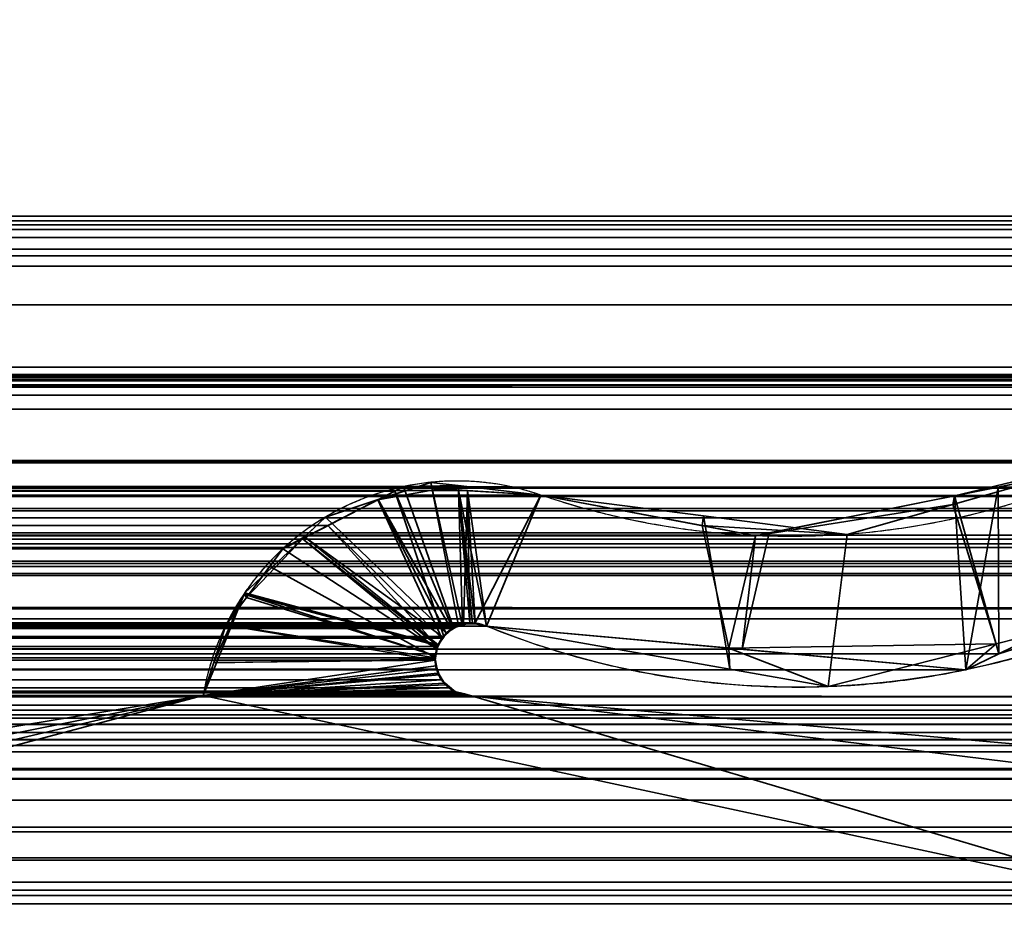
# Model space of a CAD drawing. Header units: millimetres. Extents: x -490 to 6690, y -115 to 152.
# Tile 172 of 256: x 303.44 to 307.1, y 0.02 to 3.32. Entities that reach past the tile are written whole.
import ezdxf

# ---------------------------------------------------------------- set-up
doc = ezdxf.new("R2010")
doc.units = ezdxf.units.MM
doc.layers.add('151', color=253, linetype='Continuous')

# ---------------------------------------------------------------- blocks, each defined once
blk = doc.blocks.new('UG_SURFACE_001')
at = {"layer": '151', "color": 252, "linetype": 'Continuous', "lineweight": 35}
for points in [[(490, -6.2, 2202.5001), (490, 133.2, 2202.5001), (-490, 133.2, 2202.5001), (-490, -6.2, 2202.5001)], [(-340, -6.2, 2052.5), (-340, 133.2, 2052.5), (340, 133.2, 2052.5), (340, -6.2, 2052.5)]]:
    blk.add_3dface(points, dxfattribs=at)
blk = doc.blocks.new('UG_SURFACE_061')
at = {"layer": '151', "color": 254, "linetype": 'Continuous', "lineweight": 35}
for points in [[(325.25, -10, 2032.7499), (325.25, 136.75, 2032.7499), (-325.25, 136.75, 2032.7499), (-325.25, -10, 2032.7499)], [(317.5, 21, 2025.0001), (317.5, -8, 2025.0001), (-317.5, -8, 2025.0001), (-317.5, 21, 2025.0001)]]:
    blk.add_3dface(points, dxfattribs=at)
blk = doc.blocks.new('UG_SURFACE_087')
at = {"layer": '151', "color": 14, "linetype": 'Continuous', "lineweight": 35}
for points in [[(317.3, -10, 2024.8001), (317.3, 19, 2024.8001), (-317.3, 19, 2024.8001), (-317.3, -10, 2024.8001)], [(313.25, 16.25, 2020.75), (313.25, -22, 2020.75), (-313.25, -22, 2020.75), (-313.25, 16.25, 2020.75)]]:
    blk.add_3dface(points, dxfattribs=at)
blk = doc.blocks.new('UG_SURFACE_088')
at = {"layer": '151', "color": 7, "linetype": 'Continuous', "lineweight": 35}
for points in [[(-313.25, 16, 2020.75), (-313.25, -22, 2020.75), (313.25, -22, 2020.75), (313.25, 16, 2020.75)], [(313, 16, 2020.4999), (313, -22, 2020.4999), (-313, -22, 2020.4999), (-313, 16, 2020.4999)]]:
    blk.add_3dface(points, dxfattribs=at)
blk = doc.blocks.new('UG_SURFACE_094')
at = {"layer": '151', "color": 253, "linetype": 'Continuous', "lineweight": 35}
for points in [[(-312.1881, 4.4265, 2019.6881), (-312.1866, 2.0275, 2019.6865), (312.1866, 2.0275, 2019.6865), (312.1881, 4.4265, 2019.6881)], [(311.1381, 3.5528, 2018.6381), (311.1371, 1.872, 2018.6372), (-311.1371, 1.872, 2018.6372), (-311.1381, 3.5528, 2018.6381)], [(309.0688, 2.5886, 2016.5689), (-309.0688, 2.5886, 2016.5689), (-309.2533, 2.5099, 2016.7532), (309.2533, 2.5099, 2016.7532)], [(308.872, 2.5711, 2016.372), (-308.872, 2.5711, 2016.372), (-309.0688, 2.5886, 2016.5689), (309.0688, 2.5886, 2016.5689)], [(-308.7102, 2.5567, 2016.2101), (-308.872, 2.5711, 2016.372), (308.872, 2.5711, 2016.372)], [(-308.7102, 2.5567, 2016.2101), (308.872, 2.5711, 2016.372), (308.7102, 2.5567, 2016.2101)], [(308.7102, 2.5567, 2016.2101), (-308.6808, 2.5399, 2016.1808), (-308.7102, 2.5567, 2016.2101)], [(308.7102, 2.5567, 2016.2101), (308.6808, 2.5399, 2016.1808), (-308.6808, 2.5399, 2016.1808)], [(308.5101, 2.4421, 2016.01), (-308.5101, 2.4421, 2016.01), (-308.6808, 2.5399, 2016.1808), (308.6808, 2.5399, 2016.1808)], [(309.3564, 2.4659, 2016.8564), (309.2533, 2.5099, 2016.7532), (-309.2533, 2.5099, 2016.7532), (-309.3564, 2.4659, 2016.8564)], [(-309.3564, 2.4659, 2016.8564), (-309.4135, 2.4029, 2016.9137), (309.4135, 2.4029, 2016.9137)], [(-309.3564, 2.4659, 2016.8564), (309.4135, 2.4029, 2016.9137), (309.3564, 2.4659, 2016.8564)], [(307.8443, 1.9238, 2015.3444), (-307.8443, 1.9238, 2015.3444), (-308.5101, 2.4421, 2016.01), (308.5101, 2.4421, 2016.01)], [(309.4135, 2.4029, 2016.9137), (-309.4135, 2.4029, 2016.9137), (-309.5436, 2.2595, 2017.0436), (309.5436, 2.2595, 2017.0436)], [(309.9761, 1.5475, 2017.4761), (309.5436, 2.2595, 2017.0436), (-309.5436, 2.2595, 2017.0436), (-309.9761, 1.5475, 2017.4761)], [(312.2115, 1.5777, 2019.7115), (-312.1866, 2.0275, 2019.6865), (-312.2115, 1.5777, 2019.7115)], [(312.2115, 1.5777, 2019.7115), (312.1866, 2.0275, 2019.6865), (-312.1866, 2.0275, 2019.6865)], [(308.8616, 1.954, 2016.3615), (-308.8616, 1.954, 2016.3615), (-308.8399, 1.9769, 2016.3398), (308.8399, 1.9769, 2016.3398)], [(308.8339, 1.9832, 2016.3338), (-308.8399, 1.9769, 2016.3398), (-308.8339, 1.9832, 2016.3338)], [(308.8339, 1.9832, 2016.3338), (308.8399, 1.9769, 2016.3398), (-308.8399, 1.9769, 2016.3398)], [(-308.8339, 1.9832, 2016.3338), (-308.8123, 1.9906, 2016.3124), (308.8123, 1.9906, 2016.3124), (308.8339, 1.9832, 2016.3338)], [(308.8123, 1.9906, 2016.3124), (-308.8123, 1.9906, 2016.3124), (-308.7817, 2.0011, 2016.2816), (308.7817, 2.0011, 2016.2816)], [(308.7817, 2.0011, 2016.2816), (-308.7817, 2.0011, 2016.2816), (-308.7502, 1.9944, 2016.2501), (308.7502, 1.9944, 2016.2501)], [(308.7319, 1.9905, 2016.2318), (-308.7502, 1.9944, 2016.2501), (-308.7319, 1.9905, 2016.2318)], [(308.7319, 1.9905, 2016.2318), (308.7502, 1.9944, 2016.2501), (-308.7502, 1.9944, 2016.2501)], [(-308.7319, 1.9905, 2016.2318), (308.7217, 1.982, 2016.2218), (308.7319, 1.9905, 2016.2318)], [(-308.7319, 1.9905, 2016.2318), (-308.7217, 1.982, 2016.2218), (308.7217, 1.982, 2016.2218)], [(308.7217, 1.982, 2016.2218), (-308.7217, 1.982, 2016.2218), (-308.6976, 1.962, 2016.1977), (308.6976, 1.962, 2016.1977)], [(-309.3846, 1.093, 2016.8846), (-308.8616, 1.954, 2016.3615), (308.8616, 1.954, 2016.3615), (309.3846, 1.093, 2016.8846)], [(308.6976, 1.962, 2016.1977), (-308.6976, 1.962, 2016.1977), (-308.2901, 1.5505, 2015.7902)], [(308.2901, 1.5505, 2015.7902), (308.6976, 1.962, 2016.1977), (-308.2901, 1.5505, 2015.7902)], [(-307.8443, 1.9238, 2015.3444), (307.8443, 1.9238, 2015.3444), (307.5208, 1.672, 2015.0208)], [(-307.5208, 1.672, 2015.0208), (-307.8443, 1.9238, 2015.3444), (307.5208, 1.672, 2015.0208)], [(-311.1371, 1.872, 2018.6372), (311.1371, 1.872, 2018.6372), (311.1065, 1.6798, 2018.6064)], [(-311.1065, 1.6798, 2018.6064), (-311.1371, 1.872, 2018.6372), (311.1065, 1.6798, 2018.6064)], [(311.1065, 1.6798, 2018.6064), (311.1033, 1.6735, 2018.6033), (-311.1033, 1.6735, 2018.6033), (-311.1065, 1.6798, 2018.6064)], [(-311.0161, 1.503, 2018.5161), (-311.1033, 1.6735, 2018.6033), (311.1033, 1.6735, 2018.6033)], [(-311.0161, 1.503, 2018.5161), (311.1033, 1.6735, 2018.6033), (311.0161, 1.503, 2018.5161)], [(307.5208, 1.672, 2015.0208), (307.0736, 1.5823, 2014.5736), (-307.0736, 1.5823, 2014.5736), (-307.5208, 1.672, 2015.0208)], [(307.0736, 1.5823, 2014.5736), (307.5208, 1.672, 2015.0208), (307.9555, 1.3886, 2015.4555), (307.0754, 0.9627, 2014.5755)], [(-312.2115, 1.5777, 2019.7115), (-312.2611, 1.13, 2019.7611), (312.2611, 1.13, 2019.7611)], [(-312.2115, 1.5777, 2019.7115), (312.2611, 1.13, 2019.7611), (312.2115, 1.5777, 2019.7115)], [(306.2229, 1.4117, 2013.7229), (-306.2229, 1.4117, 2013.7229), (-307.0736, 1.5823, 2014.5736), (307.0736, 1.5823, 2014.5736)], [(-304.8637, 1.5839, 2012.3637), (-305.1023, 1.5692, 2012.6023), (305.1023, 1.5692, 2012.6023)], [(-304.8637, 1.5839, 2012.3637), (305.1023, 1.5692, 2012.6023), (304.8637, 1.5839, 2012.3637)], [(304.8637, 1.5839, 2012.3637), (-304.8315, 1.5673, 2012.3315), (-304.8637, 1.5839, 2012.3637)], [(304.8637, 1.5839, 2012.3637), (304.8315, 1.5673, 2012.3315), (-304.8315, 1.5673, 2012.3315)], [(304.8315, 1.5673, 2012.3315), (304.8637, 1.5839, 2012.3637), (305.0495, 1.0594, 2012.5494), (305.0465, 1.0566, 2012.5465)], [(305.0871, 1.0705, 2012.5871), (305.0495, 1.0594, 2012.5494), (304.8637, 1.5839, 2012.3637), (305.1023, 1.5692, 2012.6023)], [(306.9535, 0.9037, 2014.4534), (306.1228, 0.9793, 2013.6228), (306.2229, 1.4117, 2013.7229), (307.0736, 1.5823, 2014.5736)], [(307.0736, 1.5823, 2014.5736), (307.0754, 0.9627, 2014.5755), (306.9535, 0.9037, 2014.4534)], [(309.9761, 1.5475, 2017.4761), (-309.9761, 1.5475, 2017.4761), (-310.1124, 1.4031, 2017.6125), (310.1124, 1.4031, 2017.6125)], [(-308.2901, 1.5505, 2015.7902), (-307.9555, 1.3886, 2015.4555), (307.9555, 1.3886, 2015.4555), (308.2901, 1.5505, 2015.7902)], [(306.1717, 1.4015, 2013.6716), (-305.3741, 1.5525, 2012.8741), (-306.1717, 1.4015, 2013.6716)], [(305.1023, 1.5692, 2012.6023), (-305.1023, 1.5692, 2012.6023), (-305.3741, 1.5525, 2012.8741), (305.3741, 1.5525, 2012.8741)], [(306.1717, 1.4015, 2013.6716), (305.3741, 1.5525, 2012.8741), (-305.3741, 1.5525, 2012.8741)], [(304.5828, 1.4389, 2012.0828), (-304.5828, 1.4389, 2012.0828), (-304.8315, 1.5673, 2012.3315), (304.8315, 1.5673, 2012.3315)], [(305.014, 1.027, 2012.5141), (305.0066, 1.0202, 2012.5065), (304.5828, 1.4389, 2012.0828), (304.8315, 1.5673, 2012.3315)], [(304.8315, 1.5673, 2012.3315), (305.0465, 1.0566, 2012.5465), (305.014, 1.027, 2012.5141)], [(305.1023, 1.5692, 2012.6023), (305.1102, 1.0773, 2012.6102), (305.0871, 1.0705, 2012.5871)], [(305.1723, 1.0658, 2012.6724), (305.1023, 1.5692, 2012.6023), (305.3741, 1.5525, 2012.8741)], [(305.1723, 1.0658, 2012.6724), (305.1298, 1.0737, 2012.6297), (305.1023, 1.5692, 2012.6023)], [(305.1298, 1.0737, 2012.6297), (305.1102, 1.0773, 2012.6102), (305.1023, 1.5692, 2012.6023)], [(305.3741, 1.5525, 2012.8741), (306.1717, 1.4015, 2013.6716), (306.1228, 0.9793, 2013.6228), (305.1723, 1.0658, 2012.6724)], [(311.0161, 1.503, 2018.5161), (311.0093, 1.4944, 2018.5091), (-311.0093, 1.4944, 2018.5091), (-311.0161, 1.503, 2018.5161)], [(-311.0093, 1.4944, 2018.5091), (311.0093, 1.4944, 2018.5091), (310.9887, 1.4683, 2018.4886)], [(-310.9887, 1.4683, 2018.4886), (-311.0093, 1.4944, 2018.5091), (310.9887, 1.4683, 2018.4886)], [(310.9887, 1.4683, 2018.4886), (310.857, 1.3707, 2018.357), (-310.857, 1.3707, 2018.357), (-310.9887, 1.4683, 2018.4886)], [(-304.4154, 1.3524, 2011.9154), (-304.5828, 1.4389, 2012.0828), (304.5828, 1.4389, 2012.0828)], [(-304.4154, 1.3524, 2011.9154), (304.5828, 1.4389, 2012.0828), (304.4154, 1.3524, 2011.9154)], [(304.992, 0.9902, 2012.4919), (304.9873, 0.9806, 2012.4874), (304.4154, 1.3524, 2011.9154), (304.5828, 1.4389, 2012.0828)], [(304.5828, 1.4389, 2012.0828), (305.0066, 1.0202, 2012.5065), (304.992, 0.9902, 2012.4919)], [(310.1551, 1.3578, 2017.6551), (-310.1124, 1.4031, 2017.6125), (-310.1551, 1.3578, 2017.6551)], [(310.1551, 1.3578, 2017.6551), (310.1124, 1.4031, 2017.6125), (-310.1124, 1.4031, 2017.6125)], [(-306.1717, 1.4015, 2013.6716), (-306.2229, 1.4117, 2013.7229), (306.2229, 1.4117, 2013.7229)], [(-306.1717, 1.4015, 2013.6716), (306.2229, 1.4117, 2013.7229), (306.1717, 1.4015, 2013.6716)], [(306.1228, 0.9793, 2013.6228), (306.1717, 1.4015, 2013.6716), (306.2229, 1.4117, 2013.7229)], [(-310.857, 1.3707, 2018.357), (310.857, 1.3707, 2018.357), (310.7593, 1.2982, 2018.2593)], [(-310.7593, 1.2982, 2018.2593), (-310.857, 1.3707, 2018.357), (310.7593, 1.2982, 2018.2593)], [(-310.1551, 1.3578, 2017.6551), (-310.2844, 1.3068, 2017.7844), (310.2844, 1.3068, 2017.7844)], [(-310.1551, 1.3578, 2017.6551), (310.2844, 1.3068, 2017.7844), (310.1551, 1.3578, 2017.6551)], [(307.9555, 1.3886, 2015.4555), (-307.9555, 1.3886, 2015.4555), (-307.0754, 0.9627, 2014.5755), (307.0754, 0.9627, 2014.5755)], [(304.4154, 1.3524, 2011.9154), (-304.367, 1.2876, 2011.867), (-304.4154, 1.3524, 2011.9154)], [(304.4154, 1.3524, 2011.9154), (304.367, 1.2876, 2011.867), (-304.367, 1.2876, 2011.867)], [(304.367, 1.2876, 2011.867), (304.4154, 1.3524, 2011.9154), (304.9873, 0.9806, 2012.4874), (304.9829, 0.9482, 2012.4829)], [(310.7593, 1.2982, 2018.2593), (310.6783, 1.2876, 2018.1782), (-310.6783, 1.2876, 2018.1782), (-310.7593, 1.2982, 2018.2593)], [(310.4778, 1.2613, 2017.9777), (-310.4778, 1.2613, 2017.9777), (-310.6783, 1.2876, 2018.1782), (310.6783, 1.2876, 2018.1782)], [(310.4192, 1.2536, 2017.9193), (-310.2844, 1.3068, 2017.7844), (-310.4192, 1.2536, 2017.9193)], [(310.4192, 1.2536, 2017.9193), (310.2844, 1.3068, 2017.7844), (-310.2844, 1.3068, 2017.7844)], [(304.2047, 1.0701, 2011.7047), (-304.2047, 1.0701, 2011.7047), (-304.367, 1.2876, 2011.867), (304.367, 1.2876, 2011.867)], [(304.9829, 0.9482, 2012.4829), (304.2047, 1.0701, 2011.7047), (304.367, 1.2876, 2011.867)], [(-310.4192, 1.2536, 2017.9193), (-310.4778, 1.2613, 2017.9777), (310.4778, 1.2613, 2017.9777)], [(-310.4192, 1.2536, 2017.9193), (310.4778, 1.2613, 2017.9777), (310.4192, 1.2536, 2017.9193)], [(-312.2611, 1.13, 2019.7611), (-312.9276, -3.683, 2020.4275), (312.9276, -3.683, 2020.4275), (312.2611, 1.13, 2019.7611)], [(309.6859, 0.8026, 2017.1859), (-309.6859, 0.8026, 2017.1859), (-309.3846, 1.093, 2016.8846), (309.3846, 1.093, 2016.8846)], [(306.1228, 0.9793, 2013.6228), (-306.1228, 0.9793, 2013.6228), (-305.1723, 1.0658, 2012.6724), (305.1723, 1.0658, 2012.6724)], [(305.1723, 1.0658, 2012.6724), (-305.1723, 1.0658, 2012.6724), (-305.1298, 1.0737, 2012.6297), (305.1298, 1.0737, 2012.6297)], [(305.1102, 1.0773, 2012.6102), (-305.1298, 1.0737, 2012.6297), (-305.1102, 1.0773, 2012.6102)], [(305.1102, 1.0773, 2012.6102), (305.1298, 1.0737, 2012.6297), (-305.1298, 1.0737, 2012.6297)], [(-305.1102, 1.0773, 2012.6102), (305.0871, 1.0705, 2012.5871), (305.1102, 1.0773, 2012.6102)], [(-305.1102, 1.0773, 2012.6102), (-305.0871, 1.0705, 2012.5871), (305.0871, 1.0705, 2012.5871)], [(305.0495, 1.0594, 2012.5494), (-305.0871, 1.0705, 2012.5871), (-305.0495, 1.0594, 2012.5494)], [(305.0495, 1.0594, 2012.5494), (305.0871, 1.0705, 2012.5871), (-305.0871, 1.0705, 2012.5871)], [(-304.2041, 1.0693, 2011.7042), (-304.2047, 1.0701, 2011.7047), (304.2047, 1.0701, 2011.7047)], [(-304.2041, 1.0693, 2011.7042), (304.2047, 1.0701, 2011.7047), (304.2041, 1.0693, 2011.7042)], [(304.2041, 1.0693, 2011.7042), (-304.1201, 0.808, 2011.62), (-304.2041, 1.0693, 2011.7042)], [(304.2041, 1.0693, 2011.7042), (304.1201, 0.808, 2011.62), (-304.1201, 0.808, 2011.62)], [(304.9818, 0.9395, 2012.4817), (304.1201, 0.808, 2011.62), (304.2041, 1.0693, 2011.7042)], [(304.2041, 1.0693, 2011.7042), (304.2047, 1.0701, 2011.7047), (304.9829, 0.9482, 2012.4829), (304.9818, 0.9395, 2012.4817)], [(-305.0495, 1.0594, 2012.5494), (305.0465, 1.0566, 2012.5465), (305.0495, 1.0594, 2012.5494)], [(-305.0495, 1.0594, 2012.5494), (-305.0465, 1.0566, 2012.5465), (305.0465, 1.0566, 2012.5465)], [(305.0465, 1.0566, 2012.5465), (-305.0465, 1.0566, 2012.5465), (-305.014, 1.027, 2012.5141), (305.014, 1.027, 2012.5141)], [(305.0066, 1.0202, 2012.5065), (-305.014, 1.027, 2012.5141), (-305.0066, 1.0202, 2012.5065)], [(305.0066, 1.0202, 2012.5065), (305.014, 1.027, 2012.5141), (-305.014, 1.027, 2012.5141)], [(-305.0066, 1.0202, 2012.5065), (304.992, 0.9902, 2012.4919), (305.0066, 1.0202, 2012.5065)], [(-305.0066, 1.0202, 2012.5065), (-304.992, 0.9902, 2012.4919), (304.992, 0.9902, 2012.4919)], [(304.9873, 0.9806, 2012.4874), (-304.992, 0.9902, 2012.4919), (-304.9873, 0.9806, 2012.4874)], [(304.9873, 0.9806, 2012.4874), (304.992, 0.9902, 2012.4919), (-304.992, 0.9902, 2012.4919)], [(306.9535, 0.9037, 2014.4534), (-307.0754, 0.9627, 2014.5755), (-306.9535, 0.9037, 2014.4534)], [(306.9535, 0.9037, 2014.4534), (307.0754, 0.9627, 2014.5755), (-307.0754, 0.9627, 2014.5755)], [(-306.9535, 0.9037, 2014.4534), (306.1228, 0.9793, 2013.6228), (306.9535, 0.9037, 2014.4534)], [(-306.9535, 0.9037, 2014.4534), (-306.1228, 0.9793, 2013.6228), (306.1228, 0.9793, 2013.6228)], [(-304.9873, 0.9806, 2012.4874), (304.9829, 0.9482, 2012.4829), (304.9873, 0.9806, 2012.4874)], [(-304.9873, 0.9806, 2012.4874), (-304.9829, 0.9482, 2012.4829), (304.9829, 0.9482, 2012.4829)], [(-304.9818, 0.9395, 2012.4817), (-304.9869, 0.9052, 2012.4869), (304.9869, 0.9052, 2012.4869)], [(304.9818, 0.9395, 2012.4817), (-304.9829, 0.9482, 2012.4829), (-304.9818, 0.9395, 2012.4817)], [(304.9818, 0.9395, 2012.4817), (304.9829, 0.9482, 2012.4829), (-304.9829, 0.9482, 2012.4829)], [(-304.9818, 0.9395, 2012.4817), (304.9869, 0.9052, 2012.4869), (304.9818, 0.9395, 2012.4817)], [(304.1201, 0.808, 2011.62), (304.9818, 0.9395, 2012.4817), (304.9869, 0.9052, 2012.4869)], [(-304.9869, 0.905, 2012.4869), (-305.0053, 0.8657, 2012.5053), (305.0053, 0.8656, 2012.5053)], [(-304.9869, 0.9052, 2012.4869), (305.0053, 0.8657, 2012.5053), (304.9869, 0.905, 2012.4869)], [(305.0053, 0.8657, 2012.5053), (-304.9869, 0.9052, 2012.4869), (-304.9869, 0.905, 2012.4869)], [(304.9869, 0.905, 2012.4869), (304.9869, 0.9052, 2012.4869), (-304.9869, 0.9052, 2012.4869)], [(-304.9869, 0.905, 2012.4869), (305.0053, 0.8656, 2012.5053), (305.0053, 0.8657, 2012.5053)], [(304.9869, 0.9052, 2012.4869), (304.9869, 0.905, 2012.4869), (304.1201, 0.808, 2011.62)], [(304.9869, 0.905, 2012.4869), (305.0053, 0.8657, 2012.5053), (304.1201, 0.808, 2011.62)], [(305.0053, 0.8656, 2012.5053), (-305.0053, 0.8656, 2012.5053), (-305.0366, 0.8367, 2012.5368), (305.0366, 0.8367, 2012.5368)], [(-305.0053, 0.8657, 2012.5053), (-305.0053, 0.8656, 2012.5053), (305.0053, 0.8656, 2012.5053)], [(304.1201, 0.808, 2011.62), (305.0053, 0.8657, 2012.5053), (305.0053, 0.8656, 2012.5053)], [(305.0053, 0.8656, 2012.5053), (305.0366, 0.8367, 2012.5368), (304.1201, 0.808, 2011.62)], [(-305.1171, 0.8065, 2012.6171), (-307.7176, 0.8035, 2015.2175), (307.7176, 0.8035, 2015.2175), (305.1171, 0.8065, 2012.6171)], [(305.0746, 0.8178, 2012.5747), (-305.0746, 0.8178, 2012.5747), (-305.1171, 0.8065, 2012.6171), (305.1171, 0.8065, 2012.6171)], [(-305.0498, 0.8244, 2012.5499), (-305.0746, 0.8178, 2012.5747), (305.0746, 0.8178, 2012.5747)], [(305.0498, 0.8244, 2012.5499), (-305.0366, 0.8367, 2012.5368), (-305.0498, 0.8244, 2012.5499)], [(-305.0498, 0.8244, 2012.5499), (305.0746, 0.8178, 2012.5747), (305.0498, 0.8244, 2012.5499)], [(305.0498, 0.8244, 2012.5499), (305.0366, 0.8367, 2012.5368), (-305.0366, 0.8367, 2012.5368)], [(304.1201, 0.808, 2011.62), (302.1216, 0.8105, 2009.6216), (-302.1216, 0.8105, 2009.6216), (-304.1201, 0.808, 2011.62)], [(302.1216, 0.8105, 2009.6216), (304.1201, 0.808, 2011.62), (307.7171, 0.034, 2015.2171), (301.4281, 0.034, 2008.9281)], [(305.0366, 0.8367, 2012.5368), (305.0498, 0.8244, 2012.5499), (304.1201, 0.808, 2011.62)], [(304.1201, 0.808, 2011.62), (305.0498, 0.8244, 2012.5499), (305.0746, 0.8178, 2012.5747)], [(305.0746, 0.8178, 2012.5747), (305.1171, 0.8065, 2012.6171), (307.7171, 0.034, 2015.2171), (304.1201, 0.808, 2011.62)], [(307.8343, 0.0649, 2015.3344), (307.7171, 0.034, 2015.2171), (305.1171, 0.8065, 2012.6171), (307.7176, 0.8035, 2015.2175)], [(-309.7918, 0.7006, 2017.2918), (309.6859, 0.8026, 2017.1859), (309.7918, 0.7006, 2017.2918)], [(-309.7918, 0.7006, 2017.2918), (-309.6859, 0.8026, 2017.1859), (309.6859, 0.8026, 2017.1859)], [(307.908, 0.7528, 2015.408), (307.8348, 0.7723, 2015.3348), (-307.8348, 0.7723, 2015.3348), (-307.908, 0.7528, 2015.408)], [(307.7176, 0.8035, 2015.2175), (-307.7176, 0.8035, 2015.2175), (-307.8348, 0.7723, 2015.3348), (307.8348, 0.7723, 2015.3348)], [(-311.9851, -3.8215, 2019.485), (-311.2756, 0.736, 2018.7755), (311.2756, 0.736, 2018.7755), (311.9851, -3.8215, 2019.485)], [(311.1704, 0.6703, 2018.6703), (-311.2756, 0.736, 2018.7755), (-311.1704, 0.6703, 2018.6703)], [(311.1704, 0.6703, 2018.6703), (311.2756, 0.736, 2018.7755), (-311.2756, 0.736, 2018.7755)], [(-307.9406, 0.7233, 2015.4407), (307.9406, 0.7233, 2015.4407), (307.908, 0.7528, 2015.408)], [(-307.908, 0.7528, 2015.408), (-307.9406, 0.7233, 2015.4407), (307.908, 0.7528, 2015.408)], [(309.7918, 0.7006, 2017.2918), (-310.0561, 0.6221, 2017.5562), (-309.7918, 0.7006, 2017.2918)], [(309.7918, 0.7006, 2017.2918), (310.0561, 0.6221, 2017.5562), (-310.0561, 0.6221, 2017.5562)], [(307.9406, 0.7233, 2015.4407), (-307.9406, 0.7233, 2015.4407), (-308.0284, 0.6442, 2015.5284), (308.0284, 0.6442, 2015.5284)], [(-311.1704, 0.6703, 2018.6703), (-310.8851, 0.5987, 2018.3852), (310.8851, 0.5987, 2018.3852), (311.1704, 0.6703, 2018.6703)], [(310.4686, 0.4996, 2017.9687), (-310.4686, 0.4996, 2017.9687), (-310.0561, 0.6221, 2017.5562), (310.0561, 0.6221, 2017.5562)], [(-308.0298, 0.6429, 2015.5299), (-308.0824, 0.5367, 2015.5823), (308.0824, 0.5367, 2015.5823)], [(-308.0298, 0.6429, 2015.5299), (308.0824, 0.5367, 2015.5823), (308.0298, 0.6429, 2015.5299)], [(310.4786, 0.4967, 2017.9787), (-310.8851, 0.5987, 2018.3852), (-310.4786, 0.4967, 2017.9787)], [(310.4786, 0.4967, 2017.9787), (310.8851, 0.5987, 2018.3852), (-310.8851, 0.5987, 2018.3852)], [(-308.0849, 0.5316, 2015.5849), (-308.1018, 0.4185, 2015.6019), (308.1018, 0.4185, 2015.6019)], [(308.0849, 0.5316, 2015.5849), (308.0824, 0.5367, 2015.5823), (-308.0824, 0.5367, 2015.5823), (-308.0849, 0.5316, 2015.5849)], [(-308.0849, 0.5316, 2015.5849), (308.1018, 0.4185, 2015.6019), (308.0849, 0.5316, 2015.5849)], [(-310.4786, 0.4967, 2017.9787), (-310.4686, 0.4996, 2017.9687), (310.4686, 0.4996, 2017.9687), (310.4786, 0.4967, 2017.9787)], [(308.0885, 0.3184, 2015.5885), (-308.1018, 0.4185, 2015.6019), (-308.0885, 0.3184, 2015.5885)], [(308.0885, 0.3184, 2015.5885), (308.1018, 0.4185, 2015.6019), (-308.1018, 0.4185, 2015.6019)], [(-308.0885, 0.3184, 2015.5885), (-308.0809, 0.3016, 2015.5809), (308.0809, 0.3016, 2015.5809), (308.0885, 0.3184, 2015.5885)], [(308.037, 0.205, 2015.537), (-308.0809, 0.3016, 2015.5809), (-308.037, 0.205, 2015.537)], [(308.037, 0.205, 2015.537), (308.0809, 0.3016, 2015.5809), (-308.0809, 0.3016, 2015.5809)], [(-308.037, 0.205, 2015.537), (-308.0268, 0.1956, 2015.5268), (308.0268, 0.1956, 2015.5268), (308.037, 0.205, 2015.537)], [(308.0268, 0.1956, 2015.5268), (-308.0268, 0.1956, 2015.5268), (-307.9397, 0.1147, 2015.4397), (307.9397, 0.1147, 2015.4397)], [(307.9397, 0.1147, 2015.4397), (-307.9397, 0.1147, 2015.4397), (-307.9064, 0.0838, 2015.4064)], [(307.9064, 0.0838, 2015.4064), (307.9397, 0.1147, 2015.4397), (-307.9064, 0.0838, 2015.4064)], [(-307.9064, 0.0838, 2015.4064), (-307.8343, 0.0649, 2015.3344), (307.8343, 0.0649, 2015.3344), (307.9064, 0.0838, 2015.4064)], [(307.8343, 0.0649, 2015.3344), (-307.8343, 0.0649, 2015.3344), (-307.7171, 0.034, 2015.2171), (307.7171, 0.034, 2015.2171)], [(301.4281, 0.034, 2008.9281), (307.7171, 0.034, 2015.2171), (-307.7171, 0.034, 2015.2171), (-301.4281, 0.034, 2008.9281)]]:
    blk.add_3dface(points, dxfattribs=at)
blk = doc.blocks.new('UG_SURFACE_095')
at = {"layer": '151', "color": 253, "linetype": 'Continuous', "lineweight": 35}
for points in [[(307.69, 1.1587, -7.5), (307.0656, 1, -7.5), (306.9053, 1.5179, -7.5), (307.6175, 1.7199, -7.5)], [(307.6175, 1.7199, -7.5), (306.9053, 1.5179, -7.5), (306.9115, 1.5498, 2014.4114)], [(306.9115, 1.5498, 2014.4114), (307.5208, 1.672, 2015.0208), (307.6175, 1.7199, -7.5)], [(307.0754, 0.9627, 2014.5755), (307.9219, 1.3723, 2015.4219), (307.5208, 1.672, 2015.0208), (306.9115, 1.5498, 2014.4114)], [(305.0675, 1.588, -7.5), (304.9653, 1.5998, -7.5), (304.7691, 1.535, 2012.269)], [(304.9653, 1.5998, -7.5), (304.7705, 1.5355, -7.5), (304.7691, 1.535, 2012.269)], [(304.7691, 1.535, 2012.269), (304.8637, 1.5839, 2012.3637), (305.0675, 1.588, -7.5)], [(305.0421, 1.0527, 2012.5422), (305.0495, 1.0594, 2012.5494), (304.8637, 1.5839, 2012.3637), (304.7691, 1.535, 2012.269)], [(304.7705, 1.5355, -7.5), (304.9653, 1.5998, -7.5), (305.068, 1.0682, -7.5), (305.0428, 1.0521, -7.5)], [(304.8637, 1.5839, 2012.3637), (305.0684, 1.5713, 2012.5685), (305.0675, 1.588, -7.5)], [(305.0684, 1.5713, 2012.5685), (304.8637, 1.5839, 2012.3637), (305.0495, 1.0594, 2012.5494), (305.0827, 1.0692, 2012.5828)], [(304.9653, 1.5998, -7.5), (305.0675, 1.588, -7.5), (305.1204, 1.0775, -7.5), (305.0825, 1.0708, -7.5)], [(305.0825, 1.0708, -7.5), (305.068, 1.0682, -7.5), (304.9653, 1.5998, -7.5)], [(305.1297, 1.0754, -7.5), (305.1204, 1.0775, -7.5), (305.0675, 1.588, -7.5), (305.3741, 1.5525, -7.5)], [(305.3741, 1.5525, -7.5), (305.0675, 1.588, -7.5), (305.0684, 1.5713, 2012.5685)], [(305.0684, 1.5713, 2012.5685), (305.1298, 1.0737, 2012.6297), (305.1723, 1.0658, 2012.6724)], [(305.0684, 1.5713, 2012.5685), (305.1102, 1.0773, 2012.6102), (305.1298, 1.0737, 2012.6297)], [(305.0827, 1.0692, 2012.5828), (305.1102, 1.0773, 2012.6102), (305.0684, 1.5713, 2012.5685)], [(305.3741, 1.5525, 2012.8741), (305.0684, 1.5713, 2012.5685), (305.1723, 1.0658, 2012.6724)], [(305.0684, 1.5713, 2012.5685), (305.3741, 1.5525, 2012.8741), (305.3741, 1.5525, -7.5)], [(305.1723, 1.0658, -7.5), (305.1297, 1.0754, -7.5), (305.3741, 1.5525, -7.5)], [(305.3741, 1.5525, -7.5), (305.979, 1.475, -7.5), (306.0766, 0.9058, -7.5), (305.1723, 1.0658, -7.5)], [(305.1723, 1.0658, 2012.6724), (306.0729, 0.9838, 2013.5729), (305.9737, 1.439, 2013.4737), (305.3741, 1.5525, 2012.8741)], [(305.979, 1.475, -7.5), (305.3741, 1.5525, -7.5), (305.3741, 1.5525, 2012.8741)], [(305.3741, 1.5525, 2012.8741), (305.9737, 1.439, 2013.4737), (305.979, 1.475, -7.5)], [(306.9115, 1.5498, 2014.4114), (306.1717, 1.4015, 2013.6716), (306.0729, 0.9838, 2013.5729), (306.9535, 0.9037, 2014.4534)], [(306.1717, 1.4015, 2013.6716), (306.9115, 1.5498, 2014.4114), (306.9053, 1.5179, -7.5)], [(306.9535, 0.9037, 2014.4534), (307.0754, 0.9627, 2014.5755), (306.9115, 1.5498, 2014.4114)], [(304.7705, 1.5355, -7.5), (304.5745, 1.4709, -7.5), (304.4889, 1.3904, 2011.9889)], [(304.4889, 1.3904, 2011.9889), (304.7691, 1.535, 2012.269), (304.7705, 1.5355, -7.5)], [(304.9925, 0.9912, 2012.4924), (305.0066, 1.0202, 2012.5065), (304.7691, 1.535, 2012.269), (304.4889, 1.3904, 2011.9889)], [(305.0231, 1.0395, -7.5), (304.5745, 1.4709, -7.5), (304.7705, 1.5355, -7.5)], [(304.7691, 1.535, 2012.269), (305.0066, 1.0202, 2012.5065), (305.0106, 1.0238, 2012.5105), (305.0421, 1.0527, 2012.5422)], [(305.0428, 1.0521, -7.5), (305.0231, 1.0395, -7.5), (304.7705, 1.5355, -7.5)], [(306.9053, 1.5179, -7.5), (306.5129, 1.4065, -7.5), (306.1717, 1.4015, 2013.6716)], [(307.0656, 1, -7.5), (306.4412, 0.8413, -7.5), (306.5129, 1.4065, -7.5), (306.9053, 1.5179, -7.5)], [(304.5745, 1.4709, -7.5), (304.4958, 1.3971, -7.5), (304.4889, 1.3904, 2011.9889)], [(304.4958, 1.3971, -7.5), (304.5745, 1.4709, -7.5), (305.0231, 1.0395, -7.5), (305.0121, 1.0235, -7.5)], [(306.5129, 1.4065, -7.5), (305.979, 1.475, -7.5), (305.9737, 1.439, 2013.4737)], [(305.979, 1.475, -7.5), (306.5129, 1.4065, -7.5), (306.4412, 0.8413, -7.5), (306.0766, 0.9058, -7.5)], [(306.0729, 0.9838, 2013.5729), (306.1717, 1.4015, 2013.6716), (305.9737, 1.439, 2013.4737)], [(305.9737, 1.439, 2013.4737), (306.1717, 1.4015, 2013.6716), (306.5129, 1.4065, -7.5)], [(304.9928, 0.9957, -7.5), (304.2742, 1.1895, -7.5), (304.4958, 1.3971, -7.5)], [(304.4958, 1.3971, -7.5), (304.2742, 1.1895, -7.5), (304.2803, 1.1713, 2011.7803)], [(304.2803, 1.1713, 2011.7803), (304.4154, 1.3524, 2011.9154), (304.4958, 1.3971, -7.5)], [(304.4154, 1.3524, 2011.9154), (304.4889, 1.3904, 2011.9889), (304.4958, 1.3971, -7.5)], [(304.4889, 1.3904, 2011.9889), (304.4154, 1.3524, 2011.9154), (304.9873, 0.9806, 2012.4874)], [(304.4889, 1.3904, 2011.9889), (304.9873, 0.9806, 2012.4874), (304.9925, 0.9912, 2012.4924)], [(305.0121, 1.0235, -7.5), (304.9928, 0.9957, -7.5), (304.4958, 1.3971, -7.5)], [(307.69, 1.1587, -7.5), (307.9219, 1.3723, 2015.4219), (307.0754, 0.9627, 2014.5755)], [(304.9839, 0.955, 2012.4838), (304.9873, 0.9806, 2012.4874), (304.4154, 1.3524, 2011.9154), (304.2803, 1.1713, 2011.7803)], [(304.2722, 1.1845, -7.5), (304.1688, 0.9286, -7.5), (304.1594, 0.9304, 2011.6594)], [(304.1594, 0.9304, 2011.6594), (304.2041, 1.0693, 2011.7042), (304.2722, 1.1845, -7.5)], [(304.9842, 0.9551, -7.5), (304.9817, 0.9437, -7.5), (304.1688, 0.9286, -7.5), (304.2722, 1.1845, -7.5)], [(304.2041, 1.0693, 2011.7042), (304.2803, 1.1713, 2011.7803), (304.2722, 1.1845, -7.5)], [(304.9818, 0.9395, 2012.4817), (304.9839, 0.955, 2012.4838), (304.2803, 1.1713, 2011.7803), (304.2041, 1.0693, 2011.7042)], [(304.2722, 1.1845, -7.5), (304.2742, 1.1895, -7.5), (304.9928, 0.9957, -7.5), (304.9921, 0.9921, -7.5)], [(304.2742, 1.1895, -7.5), (304.2722, 1.1845, -7.5), (304.2803, 1.1713, 2011.7803)], [(304.9921, 0.9921, -7.5), (304.9842, 0.9551, -7.5), (304.2722, 1.1845, -7.5)], [(307.0754, 0.9627, 2014.5755), (307.0656, 1, -7.5), (307.69, 1.1587, -7.5)], [(304.2041, 1.0693, 2011.7042), (304.1594, 0.9304, 2011.6594), (304.9818, 0.9395, 2012.4817)], [(305.0495, 1.0594, 2012.5494), (305.0428, 1.0521, -7.5), (305.068, 1.0682, -7.5)], [(305.068, 1.0682, -7.5), (305.0827, 1.0692, 2012.5828), (305.0495, 1.0594, 2012.5494)], [(305.068, 1.0682, -7.5), (305.0825, 1.0708, -7.5), (305.0827, 1.0692, 2012.5828)], [(305.1102, 1.0773, 2012.6102), (305.0825, 1.0708, -7.5), (305.1204, 1.0775, -7.5)], [(305.1102, 1.0773, 2012.6102), (305.0827, 1.0692, 2012.5828), (305.0825, 1.0708, -7.5)], [(305.1204, 1.0775, -7.5), (305.1298, 1.0737, 2012.6297), (305.1102, 1.0773, 2012.6102)], [(305.1204, 1.0775, -7.5), (305.1297, 1.0754, -7.5), (305.1298, 1.0737, 2012.6297)], [(305.1298, 1.0737, 2012.6297), (305.1297, 1.0754, -7.5), (305.1723, 1.0658, -7.5)], [(305.1723, 1.0658, -7.5), (305.1723, 1.0658, 2012.6724), (305.1298, 1.0737, 2012.6297)], [(306.0766, 0.9058, -7.5), (306.0729, 0.9838, 2013.5729), (305.1723, 1.0658, 2012.6724)], [(305.1723, 1.0658, 2012.6724), (305.1723, 1.0658, -7.5), (306.0766, 0.9058, -7.5)], [(305.0428, 1.0521, -7.5), (305.0421, 1.0527, 2012.5422), (305.0106, 1.0238, 2012.5105)], [(305.0106, 1.0238, 2012.5105), (305.0231, 1.0395, -7.5), (305.0428, 1.0521, -7.5)], [(305.0106, 1.0238, 2012.5105), (305.0121, 1.0235, -7.5), (305.0231, 1.0395, -7.5)], [(305.0495, 1.0594, 2012.5494), (305.0421, 1.0527, 2012.5422), (305.0428, 1.0521, -7.5)], [(304.9873, 0.9806, 2012.4874), (304.9842, 0.9551, -7.5), (304.9921, 0.9921, -7.5)], [(304.9921, 0.9921, -7.5), (304.9925, 0.9912, 2012.4924), (304.9873, 0.9806, 2012.4874)], [(305.0066, 1.0202, 2012.5065), (304.9921, 0.9921, -7.5), (304.9928, 0.9957, -7.5)], [(305.0066, 1.0202, 2012.5065), (304.9925, 0.9912, 2012.4924), (304.9921, 0.9921, -7.5)], [(304.9928, 0.9957, -7.5), (305.0106, 1.0238, 2012.5105), (305.0066, 1.0202, 2012.5065)], [(304.9928, 0.9957, -7.5), (305.0121, 1.0235, -7.5), (305.0106, 1.0238, 2012.5105)], [(307.0656, 1, -7.5), (306.9535, 0.9037, 2014.4534), (306.0729, 0.9838, 2013.5729)], [(306.0729, 0.9838, 2013.5729), (306.4412, 0.8413, -7.5), (307.0656, 1, -7.5)], [(307.0656, 1, -7.5), (307.0754, 0.9627, 2014.5755), (306.9535, 0.9037, 2014.4534)], [(304.9817, 0.9437, -7.5), (304.9842, 0.9551, -7.5), (304.9839, 0.955, 2012.4838)], [(304.9817, 0.9437, -7.5), (304.9839, 0.955, 2012.4838), (304.9818, 0.9395, 2012.4817)], [(304.9873, 0.9806, 2012.4874), (304.9839, 0.955, 2012.4838), (304.9842, 0.9551, -7.5)], [(306.0729, 0.9838, 2013.5729), (306.0766, 0.9058, -7.5), (306.4412, 0.8413, -7.5)], [(304.1201, 0.808, -7.5), (304.1688, 0.9286, -7.5), (304.9817, 0.9437, -7.5), (304.9865, 0.9185, -7.5)], [(304.9849, 0.9183, 2012.485), (304.9818, 0.9395, 2012.4817), (304.1594, 0.9304, 2011.6594), (304.1201, 0.808, 2011.62)], [(304.1201, 0.808, 2011.62), (304.1594, 0.9304, 2011.6594), (304.1688, 0.9286, -7.5)], [(304.1688, 0.9286, -7.5), (304.1201, 0.808, -7.5), (304.1201, 0.808, 2011.62)], [(304.9865, 0.9185, -7.5), (304.9916, 0.8913, -7.5), (304.1201, 0.808, -7.5)], [(304.1201, 0.808, 2011.62), (304.9869, 0.905, 2012.4869), (304.9849, 0.9183, 2012.485)], [(304.9818, 0.9395, 2012.4817), (304.9865, 0.9185, -7.5), (304.9817, 0.9437, -7.5)], [(304.9818, 0.9395, 2012.4817), (304.9849, 0.9183, 2012.485), (304.9865, 0.9185, -7.5)], [(304.9916, 0.8913, -7.5), (304.9865, 0.9185, -7.5), (304.9849, 0.9183, 2012.485)], [(304.996, 0.8847, -7.5), (304.9916, 0.8913, -7.5), (304.9849, 0.9183, 2012.485)], [(304.9849, 0.9183, 2012.485), (304.9869, 0.905, 2012.4869), (304.996, 0.8847, -7.5)], [(304.9962, 0.8852, 2012.4962), (304.9869, 0.905, 2012.4869), (304.1201, 0.808, 2011.62)], [(304.1201, 0.808, -7.5), (304.9916, 0.8913, -7.5), (304.996, 0.8847, -7.5)], [(304.1201, 0.808, 2011.62), (305.0053, 0.8657, 2012.5053), (304.9962, 0.8852, 2012.4962)], [(304.996, 0.8847, -7.5), (305.0179, 0.8511, -7.5), (305.0208, 0.8468, -7.5), (304.1201, 0.808, -7.5)], [(304.9869, 0.905, 2012.4869), (304.9962, 0.8852, 2012.4962), (304.996, 0.8847, -7.5)], [(305.0179, 0.8511, -7.5), (304.996, 0.8847, -7.5), (304.9962, 0.8852, 2012.4962)], [(304.9962, 0.8852, 2012.4962), (305.0053, 0.8657, 2012.5053), (305.0179, 0.8511, -7.5)], [(305.0185, 0.8535, 2012.5184), (305.0053, 0.8657, 2012.5053), (304.1201, 0.808, 2011.62)], [(304.1201, 0.808, 2011.62), (305.0498, 0.8244, 2012.5499), (305.0498, 0.8245, 2012.5499), (305.0185, 0.8535, 2012.5184)], [(304.1201, 0.808, -7.5), (305.0208, 0.8468, -7.5), (305.0511, 0.8263, -7.5), (305.0649, 0.817, -7.5)], [(305.0053, 0.8657, 2012.5053), (305.0185, 0.8535, 2012.5184), (305.0179, 0.8511, -7.5)], [(305.0208, 0.8468, -7.5), (305.0179, 0.8511, -7.5), (305.0185, 0.8535, 2012.5184)], [(305.0511, 0.8263, -7.5), (305.0208, 0.8468, -7.5), (305.0185, 0.8535, 2012.5184)], [(305.0185, 0.8535, 2012.5184), (305.0498, 0.8245, 2012.5499), (305.0511, 0.8263, -7.5)], [(301.0556, 0.3031, -7.5), (301.0369, 0.4064, -7.5), (302.1216, 0.8105, -7.5), (304.1201, 0.808, -7.5)], [(301.1111, 0.2043, -7.5), (301.0589, 0.2846, -7.5), (301.0556, 0.3031, -7.5), (304.1201, 0.808, -7.5)], [(301.1898, 0.1223, -7.5), (301.1444, 0.153, -7.5), (301.1111, 0.2043, -7.5), (304.1201, 0.808, -7.5)], [(301.3022, 0.0593, -7.5), (301.2742, 0.0649, -7.5), (301.1898, 0.1223, -7.5), (304.1201, 0.808, -7.5)], [(304.1201, 0.808, -7.5), (307.7171, 0.034, -7.5), (301.4281, 0.034, -7.5), (301.3022, 0.0593, -7.5)], [(301.4281, 0.034, 2008.9281), (307.7171, 0.034, 2015.2171), (304.1201, 0.808, 2011.62), (302.1216, 0.8105, 2009.6216)], [(304.1201, 0.808, -7.5), (302.1216, 0.8105, -7.5), (302.1216, 0.8105, 2009.6216), (304.1201, 0.808, 2011.62)], [(305.0902, 0.8137, 2012.5902), (305.0498, 0.8244, 2012.5499), (304.1201, 0.808, 2011.62)], [(304.1201, 0.808, -7.5), (305.0649, 0.817, -7.5), (305.0901, 0.8119, -7.5)], [(304.1201, 0.808, 2011.62), (307.7171, 0.034, 2015.2171), (305.1171, 0.8065, 2012.6171), (305.0902, 0.8137, 2012.5902)], [(305.0901, 0.8119, -7.5), (305.1171, 0.8065, -7.5), (307.7171, 0.034, -7.5), (304.1201, 0.808, -7.5)], [(305.0649, 0.817, -7.5), (305.0511, 0.8263, -7.5), (305.0498, 0.8245, 2012.5499), (305.0498, 0.8244, 2012.5499)], [(305.0498, 0.8244, 2012.5499), (305.0901, 0.8119, -7.5), (305.0649, 0.817, -7.5)], [(305.0498, 0.8244, 2012.5499), (305.0902, 0.8137, 2012.5902), (305.0901, 0.8119, -7.5)], [(305.1171, 0.8065, -7.5), (305.0901, 0.8119, -7.5), (305.0902, 0.8137, 2012.5902)], [(305.0902, 0.8137, 2012.5902), (305.1171, 0.8065, 2012.6171), (305.1171, 0.8065, -7.5)], [(305.1171, 0.8065, 2012.6171), (307.7176, 0.8035, 2015.2175), (307.7176, 0.8035, -7.5), (305.1171, 0.8065, -7.5)], [(308.0771, 0.5433, -7.5), (305.1171, 0.8065, -7.5), (307.7176, 0.8035, -7.5), (307.8392, 0.7791, -7.5)], [(308.0771, 0.5433, -7.5), (308.0976, 0.44, -7.5), (305.1171, 0.8065, -7.5)], [(307.7701, 0.0445, -7.5), (307.7171, 0.034, -7.5), (305.1171, 0.8065, -7.5), (308.0976, 0.44, -7.5)], [(307.7176, 0.8035, 2015.2175), (305.1171, 0.8065, 2012.6171), (307.7171, 0.034, 2015.2171), (307.7701, 0.0479, 2015.27)], [(301.4281, 0.034, 2008.9281), (301.4281, 0.034, -7.5), (307.7171, 0.034, -7.5), (307.7171, 0.034, 2015.2171)]]:
    blk.add_3dface(points, dxfattribs=at)

msp = doc.modelspace()

# ---------------------------------------------------------------- linework, layer by layer
at = {"layer": '151', "linetype": 'Continuous', "lineweight": -3}
for p, q in [((-308.5101, 2.4421, 2016.0101), (308.5101, 2.4421, 2016.0101)), ((-309.5436, 2.2595, 2017.0436), (309.5436, 2.2595, 2017.0436)), ((312.1866, 2.0275, 2019.6866), (-312.1866, 2.0275, 2019.6866)), ((308.8616, 1.954, 2016.3616), (-308.8616, 1.954, 2016.3616)), ((308.6976, 1.962, 2016.1976), (-308.6976, 1.962, 2016.1976)), ((-311.1371, 1.872, 2018.6371), (311.1371, 1.872, 2018.6371)), ((-309.9761, 1.5475, 2017.4761), (309.9761, 1.5475, 2017.4761)), ((-305.3741, 1.5525, 2012.8741), (305.3741, 1.5525, 2012.8741)), ((305.3741, 1.5525, 2012.8741), (305.3741, 1.5525, -7.5)), ((312.2611, 1.13, 2019.7611), (-312.2611, 1.13, 2019.7611)), ((309.3846, 1.093, 2016.8846), (-309.3846, 1.093, 2016.8846)), ((305.1723, 1.0658, 2012.6723), (-305.1723, 1.0658, 2012.6723)), ((305.1723, 1.0658, -7.5), (305.1723, 1.0658, 2012.6723)), ((305.1171, 0.8065, 2012.6171), (-305.1171, 0.8065, 2012.6171)), ((-304.1201, 0.808, 2011.6201), (304.1201, 0.808, 2011.6201)), ((302.1216, 0.8105, 2009.6216), (304.1201, 0.808, 2011.6201)), ((304.1201, 0.808, -7.5), (302.1216, 0.8105, -7.5)), ((302.1216, 0.8105, 2009.6216), (304.1201, 0.808, 2011.6201)), ((304.1201, 0.808, 2011.6201), (304.1201, 0.808, -7.5)), ((305.1171, 0.8065, 2012.6171), (307.7176, 0.8035, 2015.2176)), ((305.1171, 0.8065, -7.5), (307.7176, 0.8035, -7.5)), ((305.1171, 0.8065, 2012.6171), (307.7176, 0.8035, 2015.2176)), ((305.1171, 0.8065, -7.5), (305.1171, 0.8065, 2012.6171)), ((307.7176, 0.8035, 2015.2176), (-307.7176, 0.8035, 2015.2176)), ((311.2756, 0.736, 2018.7756), (-311.2756, 0.736, 2018.7756)), ((307.7171, 0.034, 2015.2171), (-307.7171, 0.034, 2015.2171)), ((307.7171, 0.034, 2015.2171), (301.4281, 0.034, 2008.9281)), ((307.7171, 0.034, -7.5), (301.4281, 0.034, -7.5)), ((301.4281, 0.034, 2008.9281), (307.7171, 0.034, 2015.2171))]:
    msp.add_line(p, q, dxfattribs=at)
at = {"layer": '151', "linetype": 'Continuous', "lineweight": -3, "extrusion": (0, 0, -1)}
for centre, radius, start, end in [((-306.3, 4.2608, 7.5), 2.8622, 219.4507, 288.8741), ((-306.3282, 3.9004, 7.5), 3.0612, 219.2873, 292.185)]:
    msp.add_arc(centre, radius, start, end, dxfattribs=at)
at = {"layer": '151', "linetype": 'Continuous', "lineweight": -3}
for centre, radius, start, end in [((305.0624, 0.6492, -7.5), 0.9556, 70.9615, 170.4337), ((305.1172, 0.942, -7.5), 0.1355, 66.0084, 269.9339)]:
    msp.add_arc(centre, radius, start, end, dxfattribs=at)
for points, weights in [([(308.5101, 2.4421, 2016.0101), (307.9417, 1.7514, 2015.4417), (307.1337, 1.3219, 2014.6337), (306.2205, 1.2631, 2013.7205), (305.3741, 1.5525, 2012.8741)], [1, 0.911013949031, 0.881351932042, 0.911013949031, 1]), ([(308.5101, 2.4421, 2016.0101), (307.9417, 1.7514, 2015.4417), (307.1337, 1.3219, 2014.6337), (306.2205, 1.2631, 2013.7205), (305.3741, 1.5525, 2012.8741)], [1, 0.911013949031, 0.881351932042, 0.911013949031, 1]), ([(305.1723, 1.0658, 2012.6723), (306.1056, 0.6852, 2013.6056), (307.139, 0.7111, 2014.639), (308.0593, 1.1819, 2015.5593), (308.6976, 1.962, 2016.1976)], [1, 0.902193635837, 0.869591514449, 0.902193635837, 1]), ([(305.1723, 1.0658, 2012.6723), (306.1056, 0.6852, 2013.6056), (307.139, 0.7111, 2014.639), (308.0593, 1.1819, 2015.5593), (308.6976, 1.962, 2016.1976)], [1, 0.902193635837, 0.869591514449, 0.902193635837, 1]), ([(305.3741, 1.5525, 2012.8741), (304.9554, 1.697, 2012.4554), (304.4993, 1.5976, 2011.9993), (304.1937, 1.2448, 2011.6937), (304.1201, 0.808, 2011.6201)], [1, 0.823154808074, 0.764206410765, 0.823154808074, 1]), ([(305.3741, 1.5525, 2012.8741), (304.9554, 1.697, 2012.4554), (304.4993, 1.5976, 2011.9993), (304.1937, 1.2448, 2011.6937), (304.1201, 0.808, 2011.6201)], [1, 0.823154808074, 0.764206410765, 0.823154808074, 1])]:
    msp.add_rational_spline(points, weights, degree=4, dxfattribs=at)
msp.add_rational_spline([(305.1171, 0.8065, 2012.6171), (305.0792, 0.8065, 2012.5792), (305.0354, 0.821, 2012.5354), (305.0057, 0.8562, 2012.5057), (304.9774, 0.9265, 2012.4774), (304.9744, 0.9724, 2012.4744), (304.9959, 1.0132, 2012.4959), (305.0504, 1.0658, 2012.5504), (305.0919, 1.0858, 2012.5919), (305.1377, 1.0812, 2012.6377), (305.1723, 1.0658, 2012.6723)], [1, 1, 0.980542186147, 1, 1, 0.980542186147, 1, 1, 0.980542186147, 1, 1], degree=4, knots=[0, 0, 0, 0, 0, 0.333333, 0.333333, 0.333333, 0.666667, 0.666667, 0.666667, 1, 1, 1, 1, 1], dxfattribs=at)
msp.add_rational_spline([(305.1171, 0.8065, 2012.6171), (305.0792, 0.8065, 2012.5792), (305.0354, 0.821, 2012.5354), (305.0057, 0.8562, 2012.5057), (304.9774, 0.9265, 2012.4774), (304.9744, 0.9724, 2012.4744), (304.9959, 1.0132, 2012.4959), (305.0504, 1.0658, 2012.5504), (305.0919, 1.0858, 2012.5919), (305.1377, 1.0812, 2012.6377), (305.1723, 1.0658, 2012.6723)], [1, 1, 0.980542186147, 1, 1, 0.980542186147, 1, 1, 0.980542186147, 1, 1], degree=4, knots=[0, 0, 0, 0, 0, 0.333333, 0.333333, 0.333333, 0.666667, 0.666667, 0.666667, 1, 1, 1, 1, 1], dxfattribs=at)

# ---------------------------------------------------------------- block references
for name in ['UG_SURFACE_061', 'UG_SURFACE_001', 'UG_SURFACE_087', 'UG_SURFACE_088', 'UG_SURFACE_094', 'UG_SURFACE_095']:
    msp.add_blockref(name, (0, 0), dxfattribs=at)

doc.saveas('drawing.dxf')
